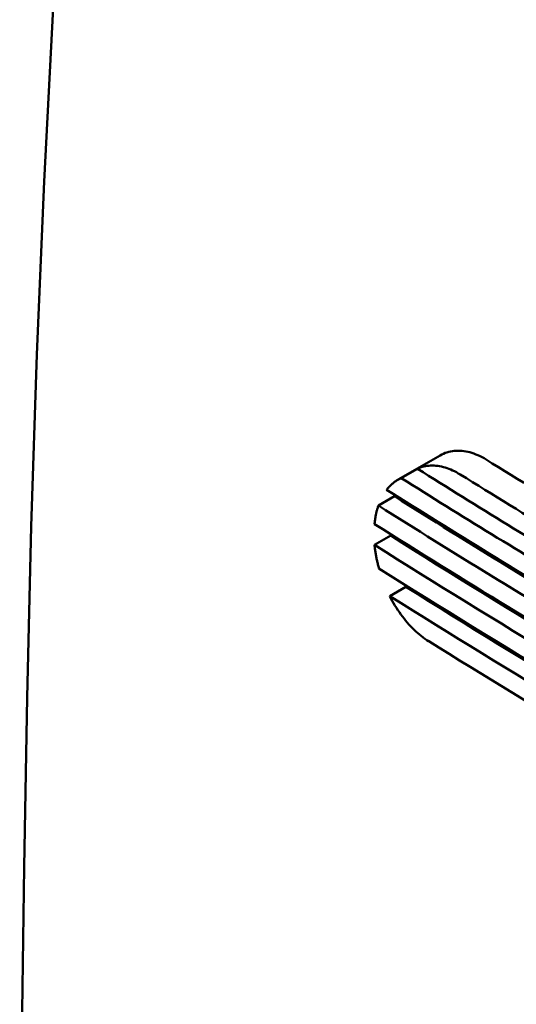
# Model space of a CAD drawing. Header units: millimetres. Extents: x 185 to 1856, y 145 to 1263.
# Tile 51 of 69: x 1581 to 1592, y 741 to 763. Entities that reach past the tile are written whole.
import ezdxf

# ---------------------------------------------------------------- set-up
doc = ezdxf.new("R2010")
doc.units = ezdxf.units.MM
doc.header["$LTSCALE"] = 5
doc.layers.add('Sichtbare Kanten(DIN)', color=7, linetype='Continuous', lineweight=50)

msp = doc.modelspace()

# ---------------------------------------------------------------- linework, layer by layer
at = {"layer": 'Sichtbare Kanten(DIN)'}
for p, q in [((1588.962, 752.923), (1589.889, 753.457)), ((1589.386, 753.163), (1589.029, 752.957)), ((1588.884, 752.556), (1588.528, 752.351)), ((1588.8, 751.69), (1588.444, 751.485)), ((1588.797, 751.722), (1588.8, 751.69)), ((1589.133, 750.565), (1588.777, 750.359))]:
    msp.add_line(p, q, dxfattribs=at)
at = {"layer": 'Sichtbare Kanten(DIN)', "flags": 128}
for points in [[(1580.637, 726.31), (1580.637, 728.067), (1580.638, 729.837), (1580.64, 731.619), (1580.643, 733.413), (1580.658, 737.034), (1580.686, 740.696), (1580.732, 744.395), (1580.799, 748.127), (1580.892, 751.888), (1581.016, 755.675), (1581.175, 759.482), (1581.372, 763.306), (1581.614, 767.145), (1581.907, 770.996), (1582.255, 774.854), (1582.664, 778.716), (1583.138, 782.577), (1583.682, 786.433)], [(1590.898, 753.365), (1590.853, 753.392), (1590.809, 753.416), (1590.764, 753.439), (1590.719, 753.46), (1590.674, 753.479), (1590.63, 753.496), (1590.585, 753.512), (1590.541, 753.525), (1590.496, 753.536), (1590.452, 753.545), (1590.409, 753.552), (1590.366, 753.557), (1590.323, 753.559), (1590.28, 753.56), (1590.238, 753.559), (1590.197, 753.556), (1590.156, 753.55), (1590.115, 753.543), (1590.076, 753.534), (1590.037, 753.522), (1589.999, 753.509), (1589.961, 753.494), (1589.925, 753.476), (1589.889, 753.457)], [(1590.327, 753.036), (1590.286, 753.061), (1590.245, 753.084), (1590.204, 753.106), (1590.162, 753.125), (1590.121, 753.144), (1590.08, 753.16), (1590.039, 753.175), (1589.998, 753.188), (1589.957, 753.2), (1589.916, 753.209), (1589.875, 753.217), (1589.835, 753.223), (1589.795, 753.228), (1589.756, 753.231), (1589.717, 753.232), (1589.678, 753.231), (1589.639, 753.229), (1589.601, 753.224), (1589.564, 753.218), (1589.527, 753.211), (1589.491, 753.201), (1589.455, 753.19), (1589.42, 753.177), (1589.386, 753.163)], [(1589.029, 752.957), (1589.014, 752.95), (1588.999, 752.943), (1588.984, 752.935), (1588.969, 752.927), (1588.954, 752.919), (1588.94, 752.91), (1588.926, 752.901), (1588.911, 752.891), (1588.897, 752.882), (1588.884, 752.871), (1588.87, 752.861), (1588.857, 752.85), (1588.843, 752.839), (1588.83, 752.828), (1588.817, 752.816), (1588.804, 752.804), (1588.792, 752.792), (1588.779, 752.779), (1588.767, 752.766), (1588.755, 752.753), (1588.743, 752.74), (1588.732, 752.726), (1588.72, 752.712), (1588.709, 752.697)], [(1588.893, 752.581), (1588.893, 752.58), (1588.893, 752.579), (1588.892, 752.578), (1588.892, 752.577), (1588.891, 752.576), (1588.891, 752.575), (1588.891, 752.574), (1588.89, 752.573), (1588.89, 752.572), (1588.89, 752.571), (1588.889, 752.57), (1588.889, 752.569), (1588.889, 752.568), (1588.888, 752.567), (1588.888, 752.566), (1588.887, 752.565), (1588.887, 752.564), (1588.887, 752.563), (1588.886, 752.562), (1588.886, 752.56), (1588.886, 752.559), (1588.885, 752.558), (1588.885, 752.557), (1588.884, 752.556)], [(1588.528, 752.351), (1588.523, 752.335), (1588.518, 752.32), (1588.513, 752.304), (1588.508, 752.288), (1588.503, 752.272), (1588.499, 752.256), (1588.494, 752.24), (1588.49, 752.223), (1588.486, 752.207), (1588.482, 752.19), (1588.478, 752.173), (1588.475, 752.156), (1588.471, 752.139), (1588.468, 752.122), (1588.465, 752.105), (1588.462, 752.087), (1588.459, 752.07), (1588.456, 752.052), (1588.454, 752.035), (1588.451, 752.017), (1588.449, 751.999), (1588.447, 751.981), (1588.445, 751.963), (1588.443, 751.945)], [(1588.444, 751.485), (1588.446, 751.464), (1588.448, 751.442), (1588.451, 751.421), (1588.453, 751.399), (1588.456, 751.378), (1588.459, 751.356), (1588.462, 751.335), (1588.465, 751.313), (1588.469, 751.291), (1588.472, 751.27), (1588.476, 751.248), (1588.48, 751.226), (1588.484, 751.205), (1588.489, 751.183), (1588.493, 751.161), (1588.498, 751.139), (1588.503, 751.118), (1588.508, 751.096), (1588.513, 751.074), (1588.518, 751.052), (1588.523, 751.031), (1588.529, 751.009), (1588.535, 750.987), (1588.541, 750.965)], [(1589.112, 750.607), (1589.112, 750.606), (1589.113, 750.604), (1589.114, 750.602), (1589.115, 750.6), (1589.116, 750.598), (1589.117, 750.597), (1589.118, 750.595), (1589.119, 750.593), (1589.119, 750.591), (1589.12, 750.589), (1589.121, 750.588), (1589.122, 750.586), (1589.123, 750.584), (1589.124, 750.582), (1589.125, 750.581), (1589.126, 750.579), (1589.127, 750.577), (1589.128, 750.575), (1589.128, 750.573), (1589.129, 750.572), (1589.13, 750.57), (1589.131, 750.568), (1589.132, 750.566), (1589.133, 750.565)], [(1588.777, 750.359), (1588.805, 750.306), (1588.833, 750.254), (1588.863, 750.202), (1588.893, 750.151), (1588.924, 750.101), (1588.956, 750.052), (1588.989, 750.004), (1589.023, 749.957), (1589.057, 749.911), (1589.092, 749.865), (1589.127, 749.822), (1589.164, 749.779), (1589.2, 749.737), (1589.238, 749.697), (1589.276, 749.657), (1589.314, 749.62), (1589.353, 749.583), (1589.392, 749.548), (1589.432, 749.514), (1589.472, 749.482), (1589.512, 749.451), (1589.553, 749.421), (1589.593, 749.393), (1589.634, 749.367)]]:
    msp.add_lwpolyline(points, dxfattribs=at)
at = {"layer": 'Sichtbare Kanten(DIN)'}
for centre, major_axis, start_param, end_param in [((1783.451, 856.105), (-262.501, 0), 0.747294, 0.7595), ((1783.451, 855.696), (263.37, 0), 3.883985, 3.906203), ((1783.451, 856.105), (-263.308, 0), 0.747411, 0.75958), ((1783.451, 855.696), (-263.874, 0), 0.742475, 0.76465), ((1783.451, 855.287), (263.935, 0), 3.882526, 3.907798), ((1783.451, 854.878), (263.492, 0), 3.881674, 3.909319), ((1783.451, 854.878), (-263.996, 0), 0.740168, 0.76776), ((1783.451, 854.47), (264.055, 0), 3.88153, 3.914367), ((1783.451, 854.061), (263.611, 0), 3.881695, 3.926951), ((1783.451, 854.061), (-264.115, 0), 0.740188, 0.785359), ((1783.451, 853.652), (264.173, 0), 3.882566, 3.9285), ((1783.451, 853.243), (263.727, 0), 3.884044, 3.929278), ((1783.451, 853.243), (-264.23, 0), 0.742533, 0.787681), ((1783.451, 852.835), (264.287, 0), 3.889144, 3.929513)]:
    msp.add_ellipse(centre, major_axis=major_axis, ratio=0.575862, start_param=start_param, end_param=end_param, dxfattribs=at)

doc.saveas('drawing.dxf')
